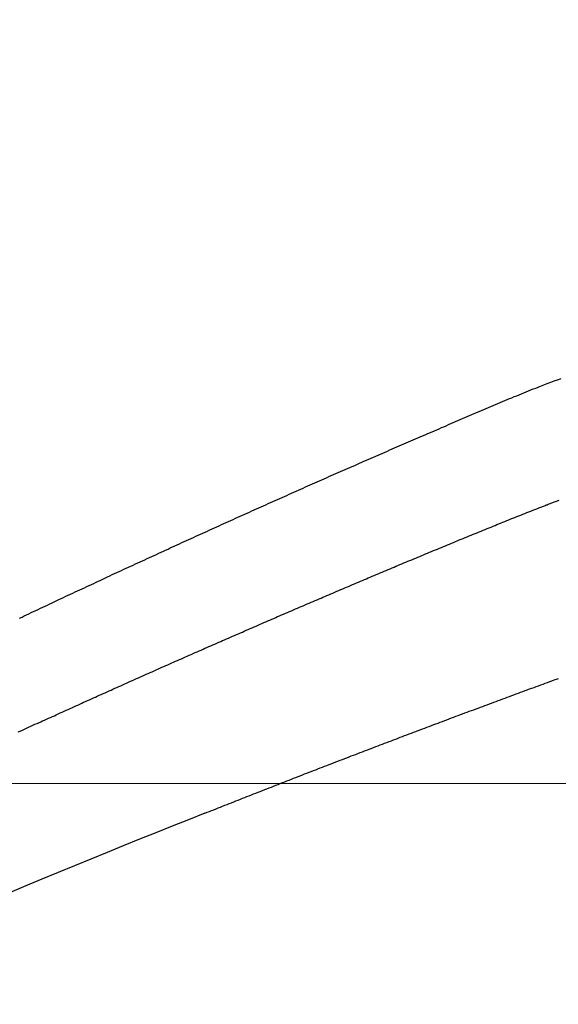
# Model space of a CAD drawing. Header units: millimetres. Extents: x -604189 to 881711, y -381903 to -7297.
# Tile 203 of 256: x -588013 to -587944, y -164910 to -164785. Entities that reach past the tile are written whole.
import ezdxf

# ---------------------------------------------------------------- set-up
doc = ezdxf.new("R2010")
doc.units = ezdxf.units.MM
doc.header["$LTSCALE"] = 100
doc.linetypes.add('0.5_0.5', pattern=[1, 0.5, -0.5])
doc.linetypes.add('ACAD_ISO04W100', pattern=[30.5, 24, -3, 0.5, -3])
doc.layers.get('Defpoints').update_dxf_attribs({"color": 30})
doc.layers.add('OPIS', color=7, linetype='Continuous')
doc.layers.add('strop osie', color=80, linetype='ACAD_ISO04W100', lineweight=5)
doc.styles.get("Standard").update_dxf_attribs({"font": 'romans.shx', "width": 0.5})
doc.dimstyles.new('1 50', dxfattribs={"dimtxt": 150, "dimasz": 80, "dimexe": 1, "dimexo": 1, "dimgap": 20, "dimtad": 1, "dimdec": 0, "dimlfac": 0.1, "dimtxsty": 'Standard', "dimblk": 'ARCHTICK', "dimcen": 200, "dimclrd": 2, "dimadec": 1, "dimazin": 0, "dimtfac": 1, "dimtdec": 0, "dimtmove": 0, "dimatfit": 3, "dimldrblk": 'ARCHTICK', "dimfxl": 120, "dimfxlon": 1, "dimtfill": 1, "dimarcsym": 0})

# ---------------------------------------------------------------- blocks, each defined once
blk = doc.blocks.new('_ArchTick')
at = {"layer": 'strop osie', "color": 0, "const_width": 0.15}
blk.add_lwpolyline([(-0.5, -0.5), (0.5, 0.5)], dxfattribs=at)
blk = doc.blocks.new('*D3294')
at = {"layer": 'Defpoints', "color": 0, "linetype": 'ByBlock', "lineweight": 5, "transparency": 16777216}
for p in [(-595783.13, -159420.3), (-593748.92, -159420.3), (-552118.94, -179940.3)]:
    blk.add_point(p, dxfattribs=at)
at = {"layer": 'OPIS', "color": 0, "linetype": 'Continuous', "lineweight": -2, "transparency": 16777216}
for p, q in [((-595723.13, -159420.3), (-595784.13, -159420.3)), ((-595723.13, -179940.3), (-595784.13, -179940.3))]:
    blk.add_line(p, q, dxfattribs=at)
at = {"layer": 'OPIS', "color": 2, "lineweight": -2, "transparency": 16777216}
blk.add_line((-595783.13, -179940.3), (-595783.13, -159420.3), dxfattribs=at)
at = {"layer": 'OPIS', "color": 2, "linetype": 'ByBlock', "lineweight": -2, "transparency": 16777216, "xscale": 80, "yscale": 80, "zscale": 80}
for p, rotation in [((-595783.13, -159420.3), 90), ((-595783.13, -179940.3), 270)]:
    blk.add_blockref('_ArchTick', p, dxfattribs=dict(at, rotation=rotation))
at = {"layer": 'OPIS', "color": 0, "linetype": 'ByBlock', "lineweight": 13, "transparency": 16777216, "insert": (-595878.13, -169680.3), "char_height": 150, "attachment_point": 5, "rotation": 90, "bg_fill": 3, "box_fill_scale": 1.1, "bg_fill_color": 256, "bg_fill_true_color": 13158600, "bg_fill_transparency": 0}
blk.add_mtext('2052', dxfattribs=at)

msp = doc.modelspace()

# ---------------------------------------------------------------- hatches: boundary and pattern name
at = {"layer": 'OPIS', "linetype": 'ByBlock', "lineweight": 15}
h = msp.add_hatch(dxfattribs=at)
h.set_pattern_fill('ANSI37', color=0, scale=80, angle=45)
h.set_pattern_definition([(90, (-306927.96, 32475.8), (-254, 0), []), (180, (-306927.96, 32475.8), (-3e-14, -254), [])])
edge = h.paths.add_edge_path()
edge.add_arc((-587934.09, -167378.93), 50, 0, 90)
edge.add_line((-587934.09, -167328.93), (-588139.09, -167328.93))
edge.add_arc((-588139.09, -167378.93), 50, 89.9996, 180)
edge.add_line((-588189.09, -167378.93), (-588189.09, -167822.93))
edge.add_arc((-588139.09, -167822.93), 50, 180, 270)
edge.add_line((-588139.09, -167872.93), (-587934.09, -167872.93))
edge.add_arc((-587934.09, -167822.93), 50, 270.0014, 360)
edge.add_line((-587884.09, -167822.93), (-587884.09, -167378.93))
edge = h.paths.add_edge_path()
edge.add_arc((-587934.09, -167378.93), 50, 0, 90)
edge.add_line((-587934.09, -167328.93), (-588139.09, -167328.93))
edge.add_arc((-588139.09, -167378.93), 50, 89.9996, 180)
edge.add_line((-588189.09, -167378.93), (-588189.09, -167822.93))
edge.add_arc((-588139.09, -167822.93), 50, 180, 270)
edge.add_line((-588139.09, -167872.93), (-587934.09, -167872.93))
edge.add_arc((-587934.09, -167822.93), 50, 270.0014, 360)
edge.add_line((-587884.09, -167822.93), (-587884.09, -167378.93))
edge = h.paths.add_edge_path()
edge.add_line((-588244.09, -167300.93), (-587769.09, -167300.93))
edge.add_line((-587769.09, -167300.93), (-587769.09, -167900.93))
edge.add_line((-587769.09, -167900.93), (-588243.79, -167900.93))
edge.add_arc((-588244.09, -167892.94), 8, 180, 272.1285, ccw=False)
edge.add_line((-588252.09, -167892.94), (-588252.09, -167308.93))
edge.add_arc((-588244.09, -167308.93), 8, 90.0036, 180, ccw=False)
h.paths.add_polyline_path([(-589864.93, -164217.83), (-589865, -164223.09), (-589865.08, -164228.35), (-589865.16, -164233.62), (-589865.24, -164238.88), (-589865.32, -164244.14), (-589865.4, -164249.41), (-589865.49, -164254.67), (-589865.58, -164259.93), (-589865.67, -164265.19), (-589865.77, -164270.46), (-589865.86, -164275.72), (-589865.96, -164280.98), (-589866.06, -164286.24), (-589866.17, -164291.51), (-589866.28, -164296.77), (-589866.39, -164302.03), (-589866.5, -164307.29), (-589866.61, -164312.56), (-589866.73, -164317.82), (-589866.85, -164323.08), (-589866.97, -164328.34), (-589867.1, -164333.6), (-589867.22, -164338.87), (-589867.35, -164344.13), (-589867.49, -164349.39), (-589867.62, -164354.65), (-589867.76, -164359.91), (-589867.9, -164365.17), (-589868.04, -164370.44), (-589868.19, -164375.7), (-589868.34, -164380.96), (-589868.49, -164386.22), (-589868.64, -164391.48), (-589868.8, -164396.74), (-589868.95, -164402), (-590219.49, -164402), (-590219.66, -164396.2), (-590219.83, -164390.39), (-590220, -164384.59), (-590220.17, -164378.78), (-590220.33, -164372.98), (-590220.49, -164367.17), (-590220.64, -164361.36), (-590220.8, -164355.56), (-590220.95, -164349.75), (-590221.09, -164343.95), (-590221.23, -164338.14), (-590221.37, -164332.33), (-590221.51, -164326.53), (-590221.65, -164320.72), (-590221.78, -164314.91), (-590221.9, -164309.11), (-590222.03, -164303.3), (-590222.15, -164297.49), (-590222.27, -164291.69), (-590222.38, -164285.88), (-590222.5, -164280.07), (-590222.61, -164274.27), (-590222.71, -164268.46), (-590222.82, -164262.65), (-590222.92, -164256.85), (-590223.01, -164251.04), (-590223.11, -164245.23), (-590223.2, -164239.42), (-590223.29, -164233.62), (-590223.37, -164227.81), (-590223.45, -164222), (-590223.53, -164216.2), (-590223.61, -164210.39), (-590223.68, -164204.58), (-590223.75, -164198.77), (-590223.82, -164192.97), (-590223.88, -164187.16), (-590223.94, -164181.35), (-590224, -164175.54), (-590224.05, -164169.74), (-590224.1, -164163.93), (-590224.15, -164158.12), (-590224.19, -164152.31), (-590224.23, -164146.5), (-590224.27, -164140.7), (-590224.3, -164134.89), (-590224.33, -164129.08), (-590224.36, -164123.27), (-590224.39, -164117.46), (-590224.41, -164111.66), (-590224.44, -164105.85), (-590224.46, -164100.04), (-590224.47, -164094.23), (-590224.48, -164088.43), (-590224.47, -164082.62), (-590224.45, -164076.81), (-590224.41, -164071), (-590224.35, -164065.19), (-590224.27, -164059.39), (-590224.17, -164053.58), (-590224.05, -164047.77), (-590223.92, -164041.97), (-590223.76, -164036.16), (-590223.58, -164030.36), (-590223.38, -164024.55), (-590223.16, -164018.75), (-590222.91, -164012.94), (-590222.64, -164007.14), (-590222.34, -164001.34), (-590222.01, -163995.54), (-590221.64, -163989.75), (-590221.24, -163983.95), (-590220.8, -163978.16), (-590220.3, -163972.38), (-590219.75, -163966.59), (-590219.13, -163960.82), (-590218.42, -163955.06), (-590217.6, -163949.31), (-590216.67, -163943.57), (-590215.6, -163937.87), (-590214.36, -163932.19), (-590212.94, -163926.56), (-590211.3, -163920.99), (-590209.42, -163915.5), (-590207.25, -163910.11), (-590204.74, -163904.87), (-590201.87, -163899.82), (-590198.58, -163895.04), (-590194.85, -163890.59), (-590190.67, -163886.56), (-590186.11, -163882.98), (-590181.22, -163879.83), (-590176.1, -163877.11), (-590170.78, -163874.76), (-590165.34, -163872.76), (-590159.78, -163871.06), (-590154.15, -163869.64), (-590148.47, -163868.44), (-590142.75, -163867.44), (-590137, -163866.6), (-590131.23, -163865.9), (-590125.46, -163865.3), (-590119.67, -163864.78), (-590113.88, -163864.33), (-590108.09, -163863.96), (-590102.29, -163863.65), (-590096.49, -163863.39), (-590090.68, -163863.19), (-590084.87, -163863.03), (-590079.07, -163862.91), (-590073.26, -163862.82), (-590067.45, -163862.76), (-590061.65, -163862.73), (-590055.84, -163862.71), (-590050.03, -163862.7), (-590044.22, -163862.7), (-590038.96, -163862.7), (-590033.69, -163862.7), (-590028.43, -163862.72), (-590023.17, -163862.74), (-590017.9, -163862.79), (-590012.64, -163862.85), (-590007.38, -163862.94), (-590002.12, -163863.06), (-589996.86, -163863.22), (-589991.6, -163863.41), (-589986.34, -163863.64), (-589981.08, -163863.92), (-589975.83, -163864.25), (-589970.58, -163864.63), (-589965.33, -163865.08), (-589960.1, -163865.59), (-589954.86, -163866.17), (-589949.64, -163866.85), (-589944.44, -163867.64), (-589939.26, -163868.58), (-589934.12, -163869.68), (-589929.01, -163870.97), (-589923.97, -163872.47), (-589919.01, -163874.23), (-589914.15, -163876.26), (-589909.44, -163878.59), (-589904.9, -163881.25), (-589900.58, -163884.27), (-589896.55, -163887.65), (-589892.86, -163891.39), (-589889.53, -163895.47), (-589886.57, -163899.82), (-589883.95, -163904.39), (-589881.64, -163909.11), (-589879.61, -163913.97), (-589877.82, -163918.92), (-589876.24, -163923.94), (-589874.85, -163929.02), (-589873.64, -163934.14), (-589872.56, -163939.29), (-589871.62, -163944.47), (-589870.78, -163949.66), (-589870.05, -163954.88), (-589869.4, -163960.1), (-589868.82, -163965.33), (-589868.3, -163970.57), (-589867.84, -163975.81), (-589867.42, -163981.06), (-589867.04, -163986.31), (-589866.69, -163991.56), (-589866.36, -163996.81), (-589866.07, -164002.07), (-589865.8, -164007.32), (-589865.55, -164012.58), (-589865.32, -164017.84), (-589865.12, -164023.1), (-589864.93, -164028.36), (-589864.76, -164033.62), (-589864.61, -164038.88), (-589864.47, -164044.14), (-589864.35, -164049.41), (-589864.25, -164054.67), (-589864.17, -164059.93), (-589864.1, -164065.19), (-589864.04, -164070.46), (-589864, -164075.72), (-589863.98, -164080.98), (-589863.96, -164086.25), (-589863.96, -164091.51), (-589863.97, -164096.77), (-589863.99, -164102.04), (-589864.01, -164107.3), (-589864.03, -164112.56), (-589864.06, -164117.83), (-589864.08, -164123.09), (-589864.11, -164128.35), (-589864.13, -164133.62), (-589864.16, -164138.88), (-589864.2, -164144.14), (-589864.23, -164149.41), (-589864.27, -164154.67), (-589864.31, -164159.93), (-589864.35, -164165.2), (-589864.4, -164170.46), (-589864.45, -164175.72), (-589864.5, -164180.99), (-589864.55, -164186.25), (-589864.61, -164191.51), (-589864.67, -164196.78), (-589864.73, -164202.04), (-589864.79, -164207.3), (-589864.86, -164212.57)])
h.paths.add_polyline_path([(-590463.92, -164407.05), (-587763.92, -164407.05), (-587763.92, -162910.78), (-590463.92, -162910.78)])
h.paths.add_polyline_path([(-590295.72, -164839.22), (-590289.91, -164839.13), (-590284.1, -164839.03), (-590278.3, -164838.94), (-590272.49, -164838.85), (-590266.68, -164838.77), (-590260.87, -164838.69), (-590255.07, -164838.61), (-590249.26, -164838.53), (-590243.45, -164838.46), (-590237.64, -164838.39), (-590231.84, -164838.32), (-590226.03, -164838.26), (-590220.22, -164838.2), (-590214.41, -164838.14), (-590208.61, -164838.09), (-590202.8, -164838.04), (-590196.99, -164837.99), (-590191.18, -164837.95), (-590185.37, -164837.91), (-590179.57, -164837.87), (-590173.76, -164837.84), (-590167.95, -164837.81), (-590162.14, -164837.78), (-590156.34, -164837.75), (-590150.53, -164837.73), (-590144.72, -164837.7), (-590138.91, -164837.68), (-590133.1, -164837.67), (-590127.3, -164837.66), (-590121.49, -164837.67), (-590115.68, -164837.69), (-590109.87, -164837.73), (-590104.06, -164837.79), (-590098.26, -164837.87), (-590092.45, -164837.97), (-590086.64, -164838.09), (-590080.84, -164838.22), (-590075.03, -164838.38), (-590069.23, -164838.56), (-590063.42, -164838.76), (-590057.62, -164838.98), (-590051.81, -164839.23), (-590046.01, -164839.5), (-590040.21, -164839.8), (-590034.41, -164840.13), (-590028.62, -164840.5), (-590022.82, -164840.9), (-590017.03, -164841.35), (-590011.25, -164841.84), (-590005.46, -164842.39), (-589999.69, -164843.01), (-589993.93, -164843.72), (-589988.18, -164844.54), (-589982.44, -164845.47), (-589976.74, -164846.54), (-589971.06, -164847.78), (-589965.43, -164849.2), (-589959.86, -164850.84), (-589954.37, -164852.72), (-589948.98, -164854.9), (-589943.74, -164857.4), (-589938.69, -164860.27), (-589933.91, -164863.56), (-589929.46, -164867.29), (-589925.43, -164871.47), (-589921.85, -164876.04), (-589918.7, -164880.92), (-589915.98, -164886.04), (-589913.63, -164891.36), (-589911.63, -164896.8), (-589909.93, -164902.36), (-589908.51, -164907.99), (-589907.31, -164913.67), (-589906.31, -164919.39), (-589905.47, -164925.14), (-589904.77, -164930.91), (-589904.17, -164936.68), (-589903.65, -164942.47), (-589903.2, -164948.26), (-589902.83, -164954.05), (-589902.52, -164959.85), (-589902.26, -164965.66), (-589902.06, -164971.46), (-589901.9, -164977.27), (-589901.78, -164983.07), (-589901.69, -164988.88), (-589901.63, -164994.69), (-589901.6, -165000.5), (-589901.58, -165006.3), (-589901.57, -165012.11), (-589901.57, -165017.92), (-589901.57, -165023.18), (-589901.57, -165028.45), (-589901.59, -165033.71), (-589901.61, -165038.97), (-589901.66, -165044.24), (-589901.72, -165049.5), (-589901.81, -165054.76), (-589901.93, -165060.02), (-589902.09, -165065.29), (-589902.28, -165070.55), (-589902.51, -165075.8), (-589902.79, -165081.06), (-589903.12, -165086.31), (-589903.5, -165091.56), (-589903.95, -165096.81), (-589904.46, -165102.05), (-589905.04, -165107.28), (-589905.72, -165112.5), (-589906.51, -165117.7), (-589907.45, -165122.88), (-589908.55, -165128.03), (-589909.84, -165133.13), (-589911.34, -165138.17), (-589913.1, -165143.13), (-589915.13, -165147.99), (-589917.46, -165152.71), (-589920.12, -165157.24), (-589923.14, -165161.56), (-589926.52, -165165.59), (-589930.26, -165169.28), (-589934.34, -165172.61), (-589938.69, -165175.57), (-589943.26, -165178.19), (-589947.98, -165180.5), (-589952.84, -165182.53), (-589957.79, -165184.32), (-589962.81, -165185.9), (-589967.89, -165187.29), (-589973.01, -165188.51), (-589978.16, -165189.58), (-589983.34, -165190.52), (-589988.53, -165191.36), (-589993.75, -165192.09), (-589998.97, -165192.74), (-590004.2, -165193.32), (-590009.44, -165193.84), (-590014.68, -165194.3), (-590019.93, -165194.72), (-590025.18, -165195.1), (-590030.43, -165195.46), (-590035.68, -165195.78), (-590040.94, -165196.07), (-590046.19, -165196.34), (-590051.45, -165196.59), (-590056.71, -165196.82), (-590061.97, -165197.03), (-590067.23, -165197.21), (-590072.49, -165197.38), (-590077.75, -165197.53), (-590083.01, -165197.67), (-590088.28, -165197.79), (-590093.54, -165197.89), (-590098.8, -165197.97), (-590104.06, -165198.05), (-590109.33, -165198.1), (-590114.59, -165198.14), (-590119.85, -165198.17), (-590125.12, -165198.18), (-590130.38, -165198.18), (-590135.64, -165198.17), (-590140.91, -165198.15), (-590146.17, -165198.13), (-590151.43, -165198.11), (-590156.7, -165198.08), (-590161.96, -165198.06), (-590167.22, -165198.03), (-590172.49, -165198.01), (-590177.75, -165197.98), (-590183.01, -165197.94), (-590188.28, -165197.91), (-590193.54, -165197.87), (-590198.8, -165197.83), (-590204.07, -165197.79), (-590209.33, -165197.74), (-590214.59, -165197.69), (-590219.86, -165197.64), (-590225.12, -165197.59), (-590230.38, -165197.53), (-590235.65, -165197.47), (-590240.91, -165197.41), (-590246.17, -165197.35), (-590251.44, -165197.28), (-590256.7, -165197.21), (-590261.96, -165197.14), (-590267.23, -165197.06), (-590272.49, -165196.99), (-590277.75, -165196.91), (-590283.01, -165196.82), (-590288.28, -165196.74), (-590293.54, -165196.65), (-590298.8, -165196.56), (-590304.06, -165196.47), (-590309.33, -165196.38), (-590314.59, -165196.28), (-590319.85, -165196.18), (-590325.11, -165196.08), (-590330.38, -165195.97), (-590335.64, -165195.86), (-590340.9, -165195.76), (-590346.16, -165195.64), (-590351.43, -165195.53), (-590356.69, -165195.41), (-590361.95, -165195.29), (-590367.21, -165195.17), (-590372.47, -165195.04), (-590377.74, -165194.92), (-590383, -165194.79), (-590388.26, -165194.65), (-590393.52, -165194.52), (-590398.78, -165194.38), (-590404.04, -165194.24), (-590409.31, -165194.1), (-590414.57, -165193.95), (-590419.83, -165193.8), (-590425.09, -165193.65), (-590430.35, -165193.5), (-590435.61, -165193.35), (-590440.87, -165193.19), (-590440.87, -164842.65), (-590435.07, -164842.48), (-590429.26, -164842.31), (-590423.46, -164842.14), (-590417.65, -164841.97), (-590411.85, -164841.81), (-590406.04, -164841.65), (-590400.23, -164841.5), (-590394.43, -164841.35), (-590388.62, -164841.2), (-590382.82, -164841.05), (-590377.01, -164840.91), (-590371.2, -164840.77), (-590365.4, -164840.63), (-590359.59, -164840.5), (-590353.78, -164840.36), (-590347.98, -164840.24), (-590342.17, -164840.11), (-590336.37, -164839.99), (-590330.56, -164839.87), (-590324.75, -164839.76), (-590318.94, -164839.64), (-590313.14, -164839.53), (-590307.33, -164839.43), (-590301.52, -164839.32)])
edge = h.paths.add_edge_path()
edge.add_arc((-590093.92, -162268.54), 50, 0, 90.0004)
edge.add_line((-590093.92, -162218.54), (-590298.92, -162218.54))
edge.add_arc((-590298.92, -162268.54), 50, 90.0009, 180)
edge.add_line((-590348.92, -162268.54), (-590348.92, -162712.54))
edge.add_arc((-590298.92, -162712.54), 50, 180, 270.0022)
edge.add_line((-590298.92, -162762.54), (-590093.92, -162762.54))
edge.add_arc((-590093.92, -162712.54), 50, 270.0009, 360)
edge.add_line((-590043.92, -162712.54), (-590043.92, -162268.54))
edge = h.paths.add_edge_path()
edge.add_arc((-590093.92, -161668.54), 50, 0, 90.0004)
edge.add_line((-590093.92, -161618.54), (-590298.92, -161618.54))
edge.add_arc((-590298.92, -161668.54), 50, 90.0009, 180)
edge.add_line((-590348.92, -161668.54), (-590348.92, -162112.54))
edge.add_arc((-590298.92, -162112.54), 50, 180, 270.0022)
edge.add_line((-590298.92, -162162.54), (-590093.92, -162162.54))
edge.add_arc((-590093.92, -162112.54), 50, 270.0009, 360)
edge.add_line((-590043.92, -162112.54), (-590043.92, -161668.54))
h.paths.add_polyline_path([(-590463.92, -162790.54), (-587763.92, -162790.54), (-587763.92, -161590.54), (-590463.92, -161590.54)])
edge = h.paths.add_edge_path()
edge.add_arc((-588139.09, -168270), 50, 89.9996, 180)
edge.add_line((-588189.09, -168270), (-588189.09, -168714))
edge.add_arc((-588139.09, -168714), 50, 180, 270)
edge.add_line((-588139.09, -168764), (-587934.09, -168764))
edge.add_arc((-587934.09, -168714), 50, 270.0014, 360)
edge.add_line((-587884.09, -168714), (-587884.09, -168270))
edge.add_arc((-587934.09, -168270), 50, 0, 90)
edge.add_line((-587934.09, -168220), (-588139.09, -168220))
edge = h.paths.add_edge_path()
edge.add_arc((-587934.09, -169161.08), 50, 0, 90)
edge.add_line((-587934.09, -169111.08), (-588139.09, -169111.08))
edge.add_arc((-588139.09, -169161.08), 50, 89.9996, 180)
edge.add_line((-588189.09, -169161.08), (-588189.09, -169605.08))
edge.add_arc((-588139.09, -169605.08), 50, 180, 270)
edge.add_line((-588139.09, -169655.08), (-587934.09, -169655.08))
edge.add_arc((-587934.09, -169605.08), 50, 270.0014, 360)
edge.add_line((-587884.09, -169605.08), (-587884.09, -169161.08))
edge = h.paths.add_edge_path()
edge.add_arc((-588139.09, -170052.15), 50, 89.9996, 180)
edge.add_line((-588189.09, -170052.15), (-588189.09, -170496.15))
edge.add_arc((-588139.09, -170496.15), 50, 180, 270)
edge.add_line((-588139.09, -170546.15), (-587934.09, -170546.15))
edge.add_arc((-587934.09, -170496.15), 50, 270.0014, 360)
edge.add_line((-587884.09, -170496.15), (-587884.09, -170052.15))
edge.add_arc((-587934.09, -170052.15), 50, 0, 90)
edge.add_line((-587934.09, -170002.15), (-588139.09, -170002.15))
edge = h.paths.add_edge_path()
edge.add_arc((-588139.09, -170943.22), 50, 89.9996, 180)
edge.add_line((-588189.09, -170943.22), (-588189.09, -171387.22))
edge.add_arc((-588139.09, -171387.22), 50, 180, 270)
edge.add_line((-588139.09, -171437.22), (-587934.09, -171437.22))
edge.add_arc((-587934.09, -171387.22), 50, 270.0014, 360)
edge.add_line((-587884.09, -171387.22), (-587884.09, -170943.22))
edge.add_arc((-587934.09, -170943.22), 50, 0, 90)
edge.add_line((-587934.09, -170893.22), (-588139.09, -170893.22))
h.paths.add_polyline_path([(-587763.92, -164527.29), (-590463.92, -164527.29), (-590463.92, -171970.3), (-587763.92, -171970.3)])

# ---------------------------------------------------------------- next in the draw order: dimensions: what is measured, and where the dimension line sits
at = {"layer": 'OPIS', "color": 0, "linetype": 'ByBlock', "lineweight": 13}
dim = msp.add_linear_dim(base=(-595783.13, -159420.3), p1=(-552118.94, -179940.3), p2=(-593748.92, -159420.3), angle=90, dimstyle='1 50', override={"dimtmove": 1, "dimfxl": 60, "dimarcsym": 1}, dxfattribs=at)
dim.commit()
dim.dimension.update_dxf_attribs({"geometry": '*D3294', "text_midpoint": (-595878.13, -169680.3)})

# ---------------------------------------------------------------- next in the draw order: hatches: boundary and pattern name
at = {"layer": 'OPIS', "linetype": '0.5_0.5', "lineweight": 13}
h = msp.add_hatch(dxfattribs=at)
h.set_pattern_fill('ANSI37', color=0, scale=130)
h.set_pattern_definition([(45, (-597218.54, 256668.8), (-291.85832, 291.85832), []), (135, (-597218.54, 256668.8), (-291.85832, -291.85832), [])])
edge = h.paths.add_edge_path(flags=16)
edge.add_line((-570958.92, -168985.28), (-571058.92, -168985.28))
edge.add_line((-571058.92, -168985.28), (-572598.92, -168985.28))
edge.add_line((-572598.92, -168985.28), (-572598.92, -170470.3))
edge.add_line((-572598.92, -170470.3), (-570825.76, -170470.3))
edge.add_arc((-570508.92, -170339.1), 342.94, 180, 202.4936, ccw=False)
edge.add_arc((-570508.92, -170339.1), 342.94, 90, 180, ccw=False)
edge.add_line((-570508.92, -169996.16), (-570508.92, -169764.7))
edge.add_arc((-570058.92, -168985.28), 900, 180, 240, ccw=False)
edge = h.paths.add_edge_path(flags=17)
edge.add_line((-569358.92, -170085.28), (-569358.92, -168985.28))
edge.add_line((-569358.92, -168985.28), (-569358.92, -168985.28))
edge.add_line((-569358.92, -168985.28), (-569958.92, -168985.28))
edge.add_line((-569958.92, -168985.28), (-570058.92, -168985.28))
edge.add_line((-570058.92, -168985.28), (-570058.92, -168925.28))
edge.add_line((-570058.92, -168925.28), (-569958.92, -168925.28))
edge.add_line((-569958.92, -168925.28), (-569958.92, -168865.28))
edge.add_line((-569958.92, -168865.28), (-569358.92, -168865.28))
edge.add_line((-569358.92, -168865.28), (-569358.92, -166865.28))
edge.add_line((-569358.92, -166865.28), (-574098.92, -166865.29))
edge.add_line((-574098.92, -166865.29), (-574098.91, -171970.3))
edge.add_line((-574098.91, -171970.3), (-572608.91, -171970.3))
edge.add_line((-572608.91, -171970.3), (-571504.91, -170590.3))
edge.add_line((-571504.91, -170590.3), (-572718.92, -170590.3))
edge.add_line((-572718.92, -170590.3), (-572718.92, -168865.28))
edge.add_line((-572718.92, -168865.28), (-571058.92, -168865.28))
edge.add_line((-571058.92, -168865.28), (-571058.92, -168925.28))
edge.add_line((-571058.92, -168925.28), (-570958.92, -168925.28))
edge.add_line((-570958.92, -168925.28), (-570958.92, -168985.28))
edge.add_arc((-570058.92, -168985.28), 900, 180, 240)
edge.add_line((-570508.92, -169764.7), (-570508.92, -169996.16))
edge.add_arc((-570508.92, -170339.1), 342.94, 0, 90, ccw=False)
edge.add_arc((-570508.92, -170339.1), 342.94, 208.9799, 360, ccw=False)
edge.add_line((-570808.91, -170505.25), (-570808.91, -171171.09))
edge.add_arc((-570808.91, -171220.3), 49.21, 0, 90, ccw=False)
edge.add_arc((-570808.91, -171220.3), 49.21, 270, 360, ccw=False)
edge.add_line((-570808.91, -171269.51), (-570808.91, -171970.3))
edge.add_line((-570808.91, -171970.3), (-569358.91, -171970.3))
edge.add_line((-569358.91, -171970.3), (-569358.92, -170085.28))
h.paths.add_polyline_path([(-561118.92, -159870.3), (-590334.66, -159870.3), (-590334.66, -161470.3), (-562318.92, -161470.3), (-562318.92, -172095.29), (-561118.92, -172095.29), (-561118.92, -168350.3), (-552073.92, -168350.3), (-552073.92, -167150.3), (-561118.92, -167150.3)])
h.paths.add_polyline_path([(-572856.93, -169813.68), (-569451.07, -169813.68), (-569451.07, -169408.68), (-572856.93, -169408.68)], flags=16)

# ---------------------------------------------------------------- next in the draw order: linework, layer by layer
at = {"color": 0, "linetype": 'ByBlock'}
msp.add_lwpolyline([(-587989.25, -164885.8, 0.01172), (-588054.99, -164913.63)], format="xyb", dxfattribs=at)
at = {"color": 0}
for points in [[(-588012.76, -164861.08, 0), (-588012.46, -164860.94, 0), (-588012.17, -164860.8, 0), (-588011.88, -164860.66, 0), (-588011.58, -164860.52, 0), (-588011.29, -164860.38, 0), (-588011, -164860.24, 0), (-588010.7, -164860.11, 0), (-588010.41, -164859.97, 0), (-588010.12, -164859.83, 0), (-588009.82, -164859.69, 0), (-588009.53, -164859.55, 0), (-588009.24, -164859.42, 0), (-588008.94, -164859.28, 0), (-588008.65, -164859.14, 0), (-588008.36, -164859, 0), (-588008.06, -164858.86, 0), (-588007.77, -164858.73, 0), (-588007.48, -164858.59, 0), (-588007.18, -164858.45, 0), (-588006.89, -164858.31, 0), (-588006.59, -164858.18, 0), (-588006.3, -164858.04, 0), (-588006.01, -164857.9, 0), (-588005.71, -164857.76, 0), (-588005.42, -164857.63, 0), (-588005.13, -164857.49, 0), (-588004.83, -164857.35, 0), (-588004.54, -164857.22, 0), (-588004.24, -164857.08, 0), (-588003.95, -164856.94, 0), (-588003.66, -164856.8, 0), (-588003.36, -164856.67, 0), (-588003.07, -164856.53, 0), (-588002.77, -164856.39, 0), (-588002.48, -164856.26, 0), (-588002.19, -164856.12, 0), (-588001.89, -164855.98, 0), (-588001.6, -164855.85, 0), (-588001.3, -164855.71, 0), (-588001.01, -164855.57, 0), (-588000.71, -164855.44, 0), (-588000.42, -164855.3, 0), (-588000.13, -164855.17, 0), (-587999.83, -164855.03, 0), (-587999.54, -164854.89, 0), (-587999.24, -164854.76, 0), (-587998.95, -164854.62, 0), (-587998.65, -164854.49, 0), (-587998.36, -164854.35, 0), (-587998.07, -164854.21, 0), (-587997.77, -164854.08, 0), (-587997.48, -164853.94, 0), (-587997.18, -164853.81, 0), (-587996.89, -164853.67, 0), (-587996.59, -164853.54, 0), (-587996.3, -164853.4, 0), (-587996, -164853.27, 0), (-587995.71, -164853.13, 0), (-587995.41, -164853, 0), (-587995.12, -164852.86, 0), (-587994.82, -164852.73, 0), (-587994.53, -164852.59, 0), (-587994.24, -164852.46, 0), (-587993.94, -164852.32, 0), (-587993.65, -164852.19, 0), (-587993.35, -164852.05, 0), (-587993.06, -164851.92, 0), (-587992.76, -164851.78, 0), (-587992.47, -164851.65, 0), (-587992.17, -164851.51, 0), (-587991.88, -164851.38, 0), (-587991.58, -164851.24, 0), (-587991.29, -164851.11, 0), (-587990.99, -164850.97, 0), (-587990.69, -164850.84, 0), (-587990.4, -164850.71, 0), (-587990.1, -164850.57, 0), (-587989.81, -164850.44, 0), (-587989.51, -164850.3, 0), (-587989.22, -164850.17, 0), (-587988.92, -164850.04, 0), (-587988.63, -164849.9, 0), (-587988.33, -164849.77, 0), (-587988.04, -164849.63, 0), (-587987.74, -164849.5, 0), (-587987.45, -164849.37, 0), (-587987.15, -164849.23, 0), (-587986.86, -164849.1, 0), (-587986.56, -164848.97, 0), (-587986.26, -164848.83, 0), (-587985.97, -164848.7, 0), (-587985.67, -164848.57, 0), (-587985.38, -164848.43, 0), (-587985.08, -164848.3, 0), (-587984.79, -164848.17, 0), (-587984.49, -164848.03, 0), (-587984.19, -164847.9, 0), (-587983.9, -164847.77, 0), (-587983.6, -164847.64, 0), (-587983.31, -164847.5, 0), (-587983.01, -164847.37, 0), (-587982.72, -164847.24, 0), (-587982.42, -164847.1, 0), (-587982.12, -164846.97, 0), (-587981.83, -164846.84, 0), (-587981.53, -164846.71, 0), (-587981.24, -164846.57, 0), (-587980.94, -164846.44, 0), (-587980.64, -164846.31, 0), (-587980.35, -164846.18, 0), (-587980.05, -164846.05, 0), (-587979.76, -164845.91, 0), (-587979.46, -164845.78, 0), (-587979.16, -164845.65, 0), (-587978.87, -164845.52, 0), (-587978.57, -164845.39, 0), (-587978.27, -164845.25, 0), (-587977.98, -164845.12, 0), (-587977.68, -164844.99, 0), (-587977.39, -164844.86, 0), (-587977.09, -164844.73, 0), (-587976.79, -164844.6, 0), (-587976.5, -164844.46, 0), (-587976.2, -164844.33, 0), (-587975.9, -164844.2, 0), (-587975.61, -164844.07, 0), (-587975.31, -164843.94, 0), (-587975.01, -164843.81, 0), (-587974.72, -164843.68, 0), (-587974.42, -164843.55, 0), (-587974.12, -164843.42, 0), (-587973.83, -164843.28, 0), (-587973.53, -164843.15, 0), (-587973.23, -164843.02, 0), (-587972.94, -164842.89, 0), (-587972.64, -164842.76, 0), (-587972.34, -164842.63, 0), (-587972.05, -164842.5, 0), (-587971.75, -164842.37, 0), (-587971.45, -164842.24, 0), (-587971.16, -164842.11, 0), (-587970.86, -164841.98, 0), (-587970.56, -164841.85, 0), (-587970.26, -164841.72, 0), (-587969.97, -164841.59, 0), (-587969.67, -164841.46, 0), (-587969.37, -164841.33, 0), (-587969.08, -164841.2, 0), (-587968.78, -164841.07, 0), (-587968.48, -164840.94, 0), (-587968.19, -164840.81, 0), (-587967.89, -164840.68, 0), (-587967.59, -164840.55, 0), (-587967.29, -164840.42, 0), (-587967, -164840.29, 0), (-587966.7, -164840.16, 0), (-587966.4, -164840.03, 0), (-587966.1, -164839.9, 0), (-587965.81, -164839.77, 0), (-587965.51, -164839.64, 0), (-587965.21, -164839.51, 0), (-587964.91, -164839.39, 0), (-587964.62, -164839.26, 0), (-587964.32, -164839.13, 0), (-587964.02, -164839, 0), (-587963.72, -164838.87, 0), (-587963.43, -164838.74, 0), (-587963.13, -164838.61, 0), (-587962.83, -164838.48, 0), (-587962.53, -164838.36, 0), (-587962.24, -164838.23, 0), (-587961.94, -164838.1, 0), (-587961.64, -164837.97, 0), (-587961.34, -164837.84, 0), (-587961.05, -164837.71, 0), (-587960.75, -164837.58, 0), (-587960.45, -164837.46, 0), (-587960.15, -164837.33, 0), (-587959.85, -164837.2, 0), (-587959.56, -164837.07, 0), (-587959.26, -164836.94, 0), (-587958.96, -164836.82, 0), (-587958.66, -164836.69, 0), (-587958.37, -164836.56, 0), (-587958.07, -164836.43, 0), (-587957.77, -164836.3, 0), (-587957.47, -164836.18, 0), (-587957.17, -164836.05, 0), (-587956.88, -164835.92, 0), (-587956.58, -164835.79, 0), (-587956.28, -164835.67, 0), (-587955.98, -164835.54, 0), (-587955.68, -164835.41, 0), (-587955.38, -164835.28, 0), (-587955.09, -164835.16, 0), (-587954.79, -164835.03, 0), (-587954.49, -164834.9, 0), (-587954.19, -164834.77, 0), (-587953.89, -164834.65, 0), (-587953.6, -164834.52, 0), (-587953.3, -164834.39, 0), (-587953, -164834.26, 0), (-587952.7, -164834.14, 0), (-587952.4, -164834.01, 0), (-587952.1, -164833.89, 0), (-587951.8, -164833.76, 0), (-587951.5, -164833.63, 0), (-587951.21, -164833.51, 0), (-587950.91, -164833.38, 0), (-587950.61, -164833.26, 0), (-587950.31, -164833.14, 0), (-587950.01, -164833.01, 0), (-587949.71, -164832.89, 0), (-587949.41, -164832.77, 0), (-587949.11, -164832.64, 0), (-587948.81, -164832.52, 0), (-587948.51, -164832.4, 0), (-587948.2, -164832.28, 0), (-587947.9, -164832.16, 0), (-587947.6, -164832.04, 0), (-587947.3, -164831.92, 0), (-587947, -164831.8, 0), (-587946.7, -164831.69, 0)], [(-587946.7, -164831.69, 0), (-587946.26, -164831.52, 0), (-587945.83, -164831.35, 0), (-587945.39, -164831.19, 0), (-587944.96, -164831.02, 0), (-587944.52, -164830.86, 0), (-587944.08, -164830.69, 0)], [(-587946.65, -164847.01, 0), (-587946.54, -164846.97, 0), (-587946.42, -164846.92, 0), (-587946.3, -164846.88, 0), (-587946.19, -164846.83, 0), (-587946.07, -164846.79, 0), (-587945.95, -164846.74, 0), (-587945.84, -164846.7, 0), (-587945.72, -164846.65, 0), (-587945.6, -164846.61, 0), (-587945.48, -164846.56, 0), (-587945.37, -164846.52, 0), (-587945.25, -164846.47, 0), (-587945.13, -164846.43, 0), (-587945.02, -164846.38, 0), (-587944.9, -164846.34, 0), (-587944.78, -164846.3, 0), (-587944.66, -164846.25, 0), (-587944.55, -164846.21, 0), (-587944.43, -164846.17, 0), (-587944.31, -164846.12, 0)], [(-588010.33, -164874.34, 0), (-588010.09, -164874.22, 0), (-588009.84, -164874.11, 0), (-588009.59, -164874, 0), (-588009.34, -164873.89, 0), (-588009.1, -164873.77, 0), (-588008.85, -164873.66, 0), (-588008.6, -164873.55, 0), (-588008.35, -164873.44, 0), (-588008.11, -164873.32, 0), (-588007.86, -164873.21, 0), (-588007.61, -164873.1, 0), (-588007.36, -164872.99, 0), (-588007.12, -164872.87, 0), (-588006.87, -164872.76, 0), (-588006.62, -164872.65, 0), (-588006.37, -164872.54, 0), (-588006.13, -164872.43, 0), (-588005.88, -164872.31, 0), (-588005.63, -164872.2, 0), (-588005.38, -164872.09, 0), (-588005.14, -164871.98, 0), (-588004.89, -164871.87, 0), (-588004.64, -164871.75, 0), (-588004.39, -164871.64, 0), (-588004.15, -164871.53, 0), (-588003.9, -164871.42, 0), (-588003.65, -164871.31, 0), (-588003.4, -164871.2, 0), (-588003.15, -164871.08, 0), (-588002.91, -164870.97, 0), (-588002.66, -164870.86, 0), (-588002.41, -164870.75, 0), (-588002.16, -164870.64, 0), (-588001.91, -164870.53, 0), (-588001.67, -164870.41, 0), (-588001.42, -164870.3, 0), (-588001.17, -164870.19, 0), (-588000.92, -164870.08, 0), (-588000.67, -164869.97, 0), (-588000.43, -164869.86, 0), (-588000.18, -164869.75, 0), (-587999.93, -164869.64, 0), (-587999.68, -164869.53, 0), (-587999.43, -164869.41, 0), (-587999.19, -164869.3, 0), (-587998.94, -164869.19, 0), (-587998.69, -164869.08, 0), (-587998.44, -164868.97, 0), (-587998.19, -164868.86, 0), (-587997.95, -164868.75, 0), (-587997.7, -164868.64, 0), (-587997.45, -164868.53, 0), (-587997.2, -164868.42, 0), (-587996.95, -164868.31, 0), (-587996.7, -164868.2, 0), (-587996.46, -164868.09, 0), (-587996.21, -164867.98, 0), (-587995.96, -164867.87, 0), (-587995.71, -164867.76, 0), (-587995.46, -164867.65, 0), (-587995.21, -164867.54, 0), (-587994.97, -164867.43, 0), (-587994.72, -164867.31, 0), (-587994.47, -164867.2, 0), (-587994.22, -164867.09, 0), (-587993.97, -164866.98, 0), (-587993.72, -164866.87, 0), (-587993.47, -164866.76, 0), (-587993.23, -164866.65, 0), (-587992.98, -164866.55, 0), (-587992.73, -164866.44, 0), (-587992.48, -164866.33, 0), (-587992.23, -164866.22, 0), (-587991.98, -164866.11, 0), (-587991.73, -164866, 0), (-587991.49, -164865.89, 0), (-587991.24, -164865.78, 0), (-587990.99, -164865.67, 0), (-587990.74, -164865.56, 0), (-587990.49, -164865.45, 0), (-587990.24, -164865.34, 0), (-587989.99, -164865.23, 0), (-587989.74, -164865.12, 0), (-587989.5, -164865.01, 0), (-587989.25, -164864.9, 0), (-587989, -164864.79, 0), (-587988.75, -164864.68, 0), (-587988.5, -164864.58, 0), (-587988.25, -164864.47, 0), (-587988, -164864.36, 0), (-587987.75, -164864.25, 0), (-587987.5, -164864.14, 0), (-587987.25, -164864.03, 0), (-587987.01, -164863.92, 0), (-587986.76, -164863.81, 0), (-587986.51, -164863.7, 0), (-587986.26, -164863.6, 0), (-587986.01, -164863.49, 0), (-587985.76, -164863.38, 0), (-587985.51, -164863.27, 0), (-587985.26, -164863.16, 0), (-587985.01, -164863.05, 0), (-587984.76, -164862.94, 0), (-587984.51, -164862.84, 0), (-587984.27, -164862.73, 0), (-587984.02, -164862.62, 0), (-587983.77, -164862.51, 0), (-587983.52, -164862.4, 0), (-587983.27, -164862.29, 0), (-587983.02, -164862.19, 0), (-587982.77, -164862.08, 0), (-587982.52, -164861.97, 0), (-587982.27, -164861.86, 0), (-587982.02, -164861.75, 0), (-587981.77, -164861.65, 0), (-587981.52, -164861.54, 0), (-587981.27, -164861.43, 0), (-587981.02, -164861.32, 0), (-587980.77, -164861.21, 0), (-587980.52, -164861.11, 0), (-587980.28, -164861, 0), (-587980.03, -164860.89, 0), (-587979.78, -164860.78, 0), (-587979.53, -164860.68, 0), (-587979.28, -164860.57, 0), (-587979.03, -164860.46, 0), (-587978.78, -164860.35, 0), (-587978.53, -164860.25, 0), (-587978.28, -164860.14, 0), (-587978.03, -164860.03, 0), (-587977.78, -164859.92, 0), (-587977.53, -164859.82, 0), (-587977.28, -164859.71, 0), (-587977.03, -164859.6, 0), (-587976.78, -164859.5, 0), (-587976.53, -164859.39, 0), (-587976.28, -164859.28, 0), (-587976.03, -164859.18, 0), (-587975.78, -164859.07, 0), (-587975.53, -164858.96, 0), (-587975.28, -164858.85, 0), (-587975.03, -164858.75, 0), (-587974.78, -164858.64, 0), (-587974.53, -164858.53, 0), (-587974.28, -164858.43, 0), (-587974.03, -164858.32, 0), (-587973.78, -164858.21, 0), (-587973.53, -164858.11, 0), (-587973.28, -164858, 0), (-587973.03, -164857.9, 0), (-587972.78, -164857.79, 0), (-587972.53, -164857.68, 0), (-587972.28, -164857.58, 0), (-587972.03, -164857.47, 0), (-587971.78, -164857.36, 0), (-587971.53, -164857.26, 0), (-587971.28, -164857.15, 0), (-587971.03, -164857.05, 0), (-587970.78, -164856.94, 0), (-587970.53, -164856.83, 0), (-587970.28, -164856.73, 0), (-587970.03, -164856.62, 0), (-587969.78, -164856.52, 0), (-587969.53, -164856.41, 0), (-587969.28, -164856.3, 0), (-587969.03, -164856.2, 0), (-587968.78, -164856.09, 0), (-587968.53, -164855.99, 0), (-587968.28, -164855.88, 0), (-587968.03, -164855.78, 0), (-587967.78, -164855.67, 0), (-587967.52, -164855.56, 0), (-587967.27, -164855.46, 0), (-587967.02, -164855.35, 0), (-587966.77, -164855.25, 0), (-587966.52, -164855.14, 0), (-587966.27, -164855.04, 0), (-587966.02, -164854.93, 0), (-587965.77, -164854.83, 0), (-587965.52, -164854.72, 0), (-587965.27, -164854.62, 0), (-587965.02, -164854.51, 0), (-587964.77, -164854.41, 0), (-587964.52, -164854.3, 0), (-587964.27, -164854.2, 0), (-587964.02, -164854.09, 0), (-587963.77, -164853.99, 0), (-587963.52, -164853.88, 0), (-587963.26, -164853.78, 0), (-587963.01, -164853.67, 0), (-587962.76, -164853.57, 0), (-587962.51, -164853.46, 0), (-587962.26, -164853.36, 0), (-587962.01, -164853.25, 0), (-587961.76, -164853.15, 0), (-587961.51, -164853.05, 0), (-587961.26, -164852.94, 0), (-587961.01, -164852.84, 0), (-587960.76, -164852.73, 0), (-587960.5, -164852.63, 0), (-587960.25, -164852.52, 0), (-587960, -164852.42, 0), (-587959.75, -164852.32, 0), (-587959.5, -164852.21, 0), (-587959.25, -164852.11, 0), (-587959, -164852, 0), (-587958.75, -164851.9, 0), (-587958.5, -164851.8, 0), (-587958.24, -164851.69, 0), (-587957.99, -164851.59, 0), (-587957.74, -164851.48, 0), (-587957.49, -164851.38, 0), (-587957.24, -164851.28, 0), (-587956.99, -164851.17, 0), (-587956.74, -164851.07, 0), (-587956.49, -164850.97, 0), (-587956.23, -164850.86, 0), (-587955.98, -164850.76, 0), (-587955.73, -164850.66, 0), (-587955.48, -164850.55, 0), (-587955.23, -164850.45, 0), (-587954.98, -164850.35, 0), (-587954.73, -164850.25, 0), (-587954.47, -164850.14, 0), (-587954.22, -164850.04, 0), (-587953.97, -164849.94, 0), (-587953.72, -164849.84, 0), (-587953.47, -164849.73, 0), (-587953.22, -164849.63, 0), (-587952.96, -164849.53, 0), (-587952.71, -164849.43, 0), (-587952.46, -164849.33, 0), (-587952.21, -164849.22, 0), (-587951.96, -164849.12, 0), (-587951.7, -164849.02, 0), (-587951.45, -164848.92, 0), (-587951.2, -164848.82, 0), (-587950.95, -164848.72, 0), (-587950.69, -164848.61, 0), (-587950.44, -164848.51, 0), (-587950.19, -164848.41, 0), (-587949.94, -164848.31, 0), (-587949.69, -164848.21, 0), (-587949.43, -164848.11, 0), (-587949.18, -164848.01, 0), (-587948.93, -164847.91, 0), (-587948.68, -164847.81, 0), (-587948.42, -164847.71, 0), (-587948.17, -164847.61, 0), (-587947.92, -164847.51, 0), (-587947.66, -164847.41, 0), (-587947.41, -164847.31, 0), (-587947.16, -164847.21, 0), (-587946.9, -164847.11, 0), (-587946.65, -164847.01, 0)], [(-587989.25, -164885.8, 0), (-587988.97, -164885.69, 0), (-587988.69, -164885.58, 0), (-587988.41, -164885.47, 0), (-587988.13, -164885.36, 0), (-587987.85, -164885.24, 0), (-587987.57, -164885.13, 0), (-587987.29, -164885.02, 0), (-587987.01, -164884.91, 0), (-587986.73, -164884.8, 0), (-587986.45, -164884.69, 0), (-587986.17, -164884.58, 0), (-587985.88, -164884.47, 0), (-587985.6, -164884.36, 0), (-587985.32, -164884.24, 0), (-587985.04, -164884.13, 0), (-587984.76, -164884.02, 0), (-587984.48, -164883.91, 0), (-587984.2, -164883.8, 0), (-587983.92, -164883.69, 0), (-587983.64, -164883.58, 0), (-587983.36, -164883.47, 0), (-587983.08, -164883.36, 0), (-587982.79, -164883.25, 0), (-587982.51, -164883.14, 0), (-587982.23, -164883.03, 0), (-587981.95, -164882.92, 0), (-587981.67, -164882.81, 0), (-587981.39, -164882.7, 0), (-587981.11, -164882.59, 0), (-587980.83, -164882.48, 0), (-587980.54, -164882.37, 0), (-587980.26, -164882.26, 0), (-587979.98, -164882.15, 0), (-587979.7, -164882.04, 0), (-587979.42, -164881.93, 0), (-587979.14, -164881.82, 0), (-587978.86, -164881.71, 0), (-587978.58, -164881.6, 0), (-587978.29, -164881.49, 0), (-587978.01, -164881.38, 0), (-587977.73, -164881.27, 0), (-587977.45, -164881.16, 0), (-587977.17, -164881.05, 0), (-587976.89, -164880.94, 0), (-587976.61, -164880.83, 0), (-587976.32, -164880.73, 0), (-587976.04, -164880.62, 0), (-587975.76, -164880.51, 0), (-587975.48, -164880.4, 0), (-587975.2, -164880.29, 0), (-587974.92, -164880.18, 0), (-587974.63, -164880.07, 0), (-587974.35, -164879.96, 0), (-587974.07, -164879.85, 0), (-587973.79, -164879.74, 0), (-587973.51, -164879.64, 0), (-587973.23, -164879.53, 0), (-587972.94, -164879.42, 0), (-587972.66, -164879.31, 0), (-587972.38, -164879.2, 0), (-587972.1, -164879.09, 0), (-587971.82, -164878.99, 0), (-587971.53, -164878.88, 0), (-587971.25, -164878.77, 0), (-587970.97, -164878.66, 0), (-587970.69, -164878.55, 0), (-587970.41, -164878.44, 0), (-587970.13, -164878.34, 0), (-587969.84, -164878.23, 0), (-587969.56, -164878.12, 0), (-587969.28, -164878.01, 0), (-587969, -164877.9, 0), (-587968.72, -164877.8, 0), (-587968.43, -164877.69, 0), (-587968.15, -164877.58, 0), (-587967.87, -164877.47, 0), (-587967.59, -164877.36, 0), (-587967.3, -164877.26, 0), (-587967.02, -164877.15, 0), (-587966.74, -164877.04, 0), (-587966.46, -164876.93, 0), (-587966.18, -164876.83, 0), (-587965.89, -164876.72, 0), (-587965.61, -164876.61, 0), (-587965.33, -164876.51, 0), (-587965.05, -164876.4, 0), (-587964.76, -164876.29, 0), (-587964.48, -164876.18, 0), (-587964.2, -164876.08, 0), (-587963.92, -164875.97, 0), (-587963.64, -164875.86, 0), (-587963.35, -164875.76, 0), (-587963.07, -164875.65, 0), (-587962.79, -164875.54, 0), (-587962.51, -164875.44, 0), (-587962.22, -164875.33, 0), (-587961.94, -164875.22, 0), (-587961.66, -164875.12, 0), (-587961.38, -164875.01, 0), (-587961.09, -164874.9, 0), (-587960.81, -164874.8, 0), (-587960.53, -164874.69, 0), (-587960.24, -164874.58, 0), (-587959.96, -164874.48, 0), (-587959.68, -164874.37, 0), (-587959.4, -164874.26, 0), (-587959.11, -164874.16, 0), (-587958.83, -164874.05, 0), (-587958.55, -164873.95, 0), (-587958.27, -164873.84, 0), (-587957.98, -164873.73, 0), (-587957.7, -164873.63, 0), (-587957.42, -164873.52, 0), (-587957.13, -164873.42, 0), (-587956.85, -164873.31, 0), (-587956.57, -164873.21, 0), (-587956.29, -164873.1, 0), (-587956, -164872.99, 0), (-587955.72, -164872.89, 0), (-587955.44, -164872.78, 0), (-587955.15, -164872.68, 0), (-587954.87, -164872.57, 0), (-587954.59, -164872.47, 0), (-587954.31, -164872.36, 0), (-587954.02, -164872.26, 0), (-587953.74, -164872.15, 0), (-587953.46, -164872.05, 0), (-587953.17, -164871.94, 0), (-587952.89, -164871.84, 0), (-587952.61, -164871.73, 0), (-587952.32, -164871.63, 0), (-587952.04, -164871.52, 0), (-587951.76, -164871.42, 0), (-587951.47, -164871.31, 0), (-587951.19, -164871.21, 0), (-587950.91, -164871.1, 0), (-587950.62, -164871, 0), (-587950.34, -164870.89, 0), (-587950.06, -164870.79, 0), (-587949.78, -164870.68, 0), (-587949.49, -164870.58, 0), (-587949.21, -164870.47, 0), (-587948.93, -164870.37, 0), (-587948.64, -164870.27, 0), (-587948.36, -164870.16, 0), (-587948.07, -164870.06, 0), (-587947.79, -164869.95, 0), (-587947.51, -164869.85, 0), (-587947.22, -164869.74, 0), (-587946.94, -164869.64, 0), (-587946.66, -164869.54, 0), (-587946.37, -164869.43, 0), (-587946.09, -164869.33, 0), (-587945.81, -164869.23, 0), (-587945.52, -164869.12, 0), (-587945.24, -164869.02, 0), (-587944.96, -164868.91, 0), (-587944.67, -164868.81, 0), (-587944.39, -164868.71, 0)], [(-588010.33, -164874.34, 0), (-588010.6, -164874.46, 0), (-588010.86, -164874.58, 0), (-588011.13, -164874.7, 0), (-588011.4, -164874.82, 0), (-588011.66, -164874.94, 0), (-588011.93, -164875.07, 0), (-588012.19, -164875.19, 0), (-588012.46, -164875.31, 0), (-588012.73, -164875.43, 0), (-588012.99, -164875.55, 0)]]:
    msp.add_polyline3d(points, dxfattribs=at)

doc.saveas('drawing.dxf')
